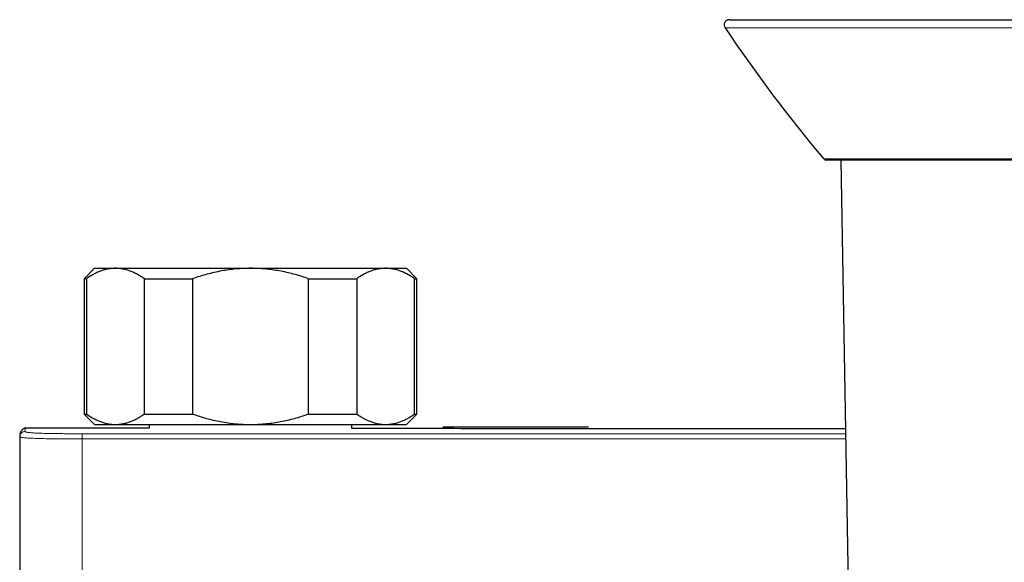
# Model space of a CAD drawing. Header units: millimetres. Extents: x 8 to 2230, y 12 to 2204.
# Tile 12 of 162: x 1013 to 1108, y 623 to 675. Entities that reach past the tile are written whole.
import ezdxf

# ---------------------------------------------------------------- set-up
doc = ezdxf.new("R2010")
doc.units = ezdxf.units.MM

msp = doc.modelspace()

# ---------------------------------------------------------------- linework, layer by layer
at = {"color": 7, "linetype": 'Continuous', "lineweight": 30}
for p, q in [((1081.17, 675.208), (1139.69, 675.208)), ((1110.43, 661.727), (1090.474, 661.727)), ((1091.893, 661.727), (1093.413, 574.661)), ((1020.145, 651.329), (1019.145, 650.329)), ((1020.145, 651.329), (1022.155, 651.329)), ((1022.155, 651.329), (1035.145, 651.329)), ((1035.145, 651.329), (1048.136, 651.329)), ((1048.136, 651.329), (1050.145, 651.329)), ((1051.145, 650.329), (1050.145, 651.329)), ((1019.145, 650.329), (1019.145, 637.329)), ((1019.145, 650.329), (1019.371, 650.329)), ((1019.371, 650.329), (1019.371, 637.329)), ((1024.939, 650.329), (1029.577, 650.329)), ((1024.939, 637.329), (1024.939, 650.329)), ((1029.577, 650.329), (1029.577, 637.329)), ((1040.713, 650.329), (1045.352, 650.329)), ((1040.713, 637.329), (1040.713, 650.329)), ((1045.352, 650.329), (1045.352, 637.329)), ((1050.919, 637.329), (1050.919, 650.329)), ((1050.919, 650.329), (1051.145, 650.329)), ((1051.145, 637.329), (1051.145, 650.329)), ((1019.145, 637.329), (1020.145, 636.329)), ((1019.145, 637.329), (1019.371, 637.329)), ((1024.939, 637.329), (1029.577, 637.329)), ((1040.713, 637.329), (1045.352, 637.329)), ((1050.145, 636.329), (1051.145, 637.329)), ((1050.919, 637.329), (1051.145, 637.329)), ((1020.145, 636.329), (1022.155, 636.329)), ((1022.155, 636.329), (1035.145, 636.329)), ((1025.395, 636.329), (1025.395, 635.964)), ((1035.145, 636.329), (1048.136, 636.329)), ((1044.895, 635.937), (1044.895, 636.329)), ((1048.136, 636.329), (1050.145, 636.329)), ((1053.635, 636.104), (1067.635, 636.104)), ((1012.957, 635.203), (1012.956, 635.165)), ((1025.395, 635.965), (1013.585, 635.984))]:
    msp.add_line(p, q, dxfattribs=at)
at = {"color": 252, "linetype": 'Continuous', "lineweight": 0}
for p, q in [((1110.43, 674.429), (1080.755, 674.429)), ((1090.244, 661.833), (1110.43, 661.833)), ((1018.956, 635.437), (1018.956, 634.937)), ((1092.352, 635.437), (1018.956, 635.437)), ((1092.361, 634.937), (1018.956, 634.937))]:
    msp.add_line(p, q, dxfattribs=at)
at = {"color": 7, "linetype": 'Continuous', "lineweight": 30, "flags": 128}
msp.add_lwpolyline([(1012.957, 635.164), (1012.956, 635.165), (1012.956, 635.165), (1012.956, 635.165)], dxfattribs=at)
at = {"color": 7, "linetype": 'Continuous', "lineweight": 30}
for centre, radius, start, end in [((1081.17, 674.708), 0.5, 90, 213.87508), ((1201.142, 755.25), 145, 213.87508, 220.10957), ((1090.474, 662.027), 0.3, 220.10957, 270)]:
    msp.add_arc(centre, radius, start, end, dxfattribs=at)
at = {"color": 252, "linetype": 'Continuous', "lineweight": 0}
msp.add_arc((1013.456, 635.165), 0.5, 89.97534, 175.66197, dxfattribs=at)
at = {"color": 7, "linetype": 'Continuous', "lineweight": 30}
for points, knots in [([(1022.155, 651.329), (1022.122, 651.328), (1021.978, 651.327), (1021.721, 651.308), (1021.384, 651.255), (1021.048, 651.171), (1020.71, 651.058), (1020.373, 650.916), (1020.036, 650.746), (1019.701, 650.552), (1019.481, 650.403), (1019.371, 650.329)], [0, 0, 0, 0, 0.034085, 0.152699, 0.271315, 0.390844, 0.510376, 0.632431, 0.75449, 0.877243, 1, 1, 1, 1]), ([(1024.939, 650.329), (1024.828, 650.403), (1024.608, 650.552), (1024.271, 650.747), (1023.931, 650.919), (1023.585, 651.064), (1023.233, 651.18), (1022.876, 651.265), (1022.516, 651.318), (1022.275, 651.325), (1022.155, 651.329)], [0, 0, 0, 0, 0.1229729, 0.2459423, 0.3695815, 0.4932168, 0.6193748, 0.7455295, 0.8727654, 1, 1, 1, 1]), ([(1035.145, 651.329), (1034.913, 651.325), (1034.448, 651.319), (1033.751, 651.269), (1033.054, 651.189), (1032.355, 651.076), (1031.656, 650.933), (1030.957, 650.759), (1030.263, 650.56), (1029.806, 650.406), (1029.577, 650.329)], [0, 0, 0, 0, 0.1226185, 0.2452381, 0.3688779, 0.4925208, 0.6189959, 0.7454751, 0.8727355, 1, 1, 1, 1]), ([(1040.713, 650.329), (1040.499, 650.401), (1040.071, 650.546), (1039.419, 650.736), (1038.76, 650.904), (1038.089, 651.047), (1037.409, 651.164), (1036.719, 651.252), (1036.023, 651.308), (1035.497, 651.327), (1035.205, 651.328), (1035.145, 651.329)], [0, 0, 0, 0, 0.119246, 0.2384889, 0.3583379, 0.4781835, 0.6002988, 0.7224112, 0.8454934, 0.9685743, 1, 1, 1, 1]), ([(1048.136, 651.329), (1048.103, 651.328), (1047.959, 651.327), (1047.702, 651.308), (1047.365, 651.255), (1047.028, 651.171), (1046.691, 651.058), (1046.354, 650.916), (1046.017, 650.746), (1045.682, 650.552), (1045.462, 650.403), (1045.352, 650.329)], [0, 0, 0, 0, 0.0340845, 0.152699, 0.2713147, 0.3908442, 0.5103765, 0.6324315, 0.7544901, 0.8772433, 1, 1, 1, 1]), ([(1050.919, 650.329), (1050.809, 650.403), (1050.588, 650.552), (1050.252, 650.747), (1049.912, 650.919), (1049.565, 651.064), (1049.214, 651.18), (1048.857, 651.265), (1048.497, 651.318), (1048.256, 651.325), (1048.136, 651.329)], [0, 0, 0, 0, 0.122973, 0.245942, 0.369581, 0.493217, 0.619375, 0.745529, 0.872765, 1, 1, 1, 1]), ([(1019.371, 637.329), (1019.481, 637.254), (1019.702, 637.105), (1020.038, 636.91), (1020.379, 636.739), (1020.725, 636.594), (1021.076, 636.477), (1021.433, 636.393), (1021.793, 636.339), (1022.034, 636.332), (1022.155, 636.329)], [0, 0, 0, 0, 0.122973, 0.245942, 0.369581, 0.493217, 0.619375, 0.745529, 0.872765, 1, 1, 1, 1]), ([(1022.155, 636.329), (1022.187, 636.329), (1022.332, 636.33), (1022.589, 636.349), (1022.926, 636.403), (1023.262, 636.486), (1023.599, 636.6), (1023.937, 636.741), (1024.274, 636.911), (1024.608, 637.105), (1024.828, 637.254), (1024.939, 637.329)], [0, 0, 0, 0, 0.034085, 0.152699, 0.271315, 0.390844, 0.510376, 0.632431, 0.75449, 0.877243, 1, 1, 1, 1]), ([(1029.577, 637.329), (1029.798, 637.254), (1030.24, 637.105), (1030.912, 636.91), (1031.593, 636.739), (1032.285, 636.594), (1032.988, 636.477), (1033.702, 636.393), (1034.422, 636.339), (1034.904, 636.332), (1035.145, 636.329)], [0, 0, 0, 0, 0.122973, 0.245942, 0.369581, 0.493217, 0.619375, 0.745529, 0.872765, 1, 1, 1, 1]), ([(1035.145, 636.329), (1035.205, 636.329), (1035.49, 636.33), (1036, 636.348), (1036.675, 636.401), (1037.35, 636.485), (1038.027, 636.598), (1038.703, 636.74), (1039.379, 636.91), (1040.05, 637.105), (1040.492, 637.254), (1040.713, 637.329)], [0, 0, 0, 0, 0.031426, 0.150353, 0.269282, 0.389133, 0.508986, 0.631385, 0.753788, 0.876892, 1, 1, 1, 1]), ([(1045.352, 637.329), (1045.462, 637.254), (1045.683, 637.105), (1046.019, 636.91), (1046.359, 636.739), (1046.706, 636.594), (1047.057, 636.477), (1047.414, 636.393), (1047.774, 636.339), (1048.015, 636.332), (1048.136, 636.329)], [0, 0, 0, 0, 0.1229729, 0.2459423, 0.3695815, 0.4932168, 0.6193748, 0.7455295, 0.8727654, 1, 1, 1, 1]), ([(1048.136, 636.329), (1048.168, 636.329), (1048.312, 636.33), (1048.569, 636.349), (1048.906, 636.403), (1049.243, 636.486), (1049.58, 636.6), (1049.917, 636.741), (1050.254, 636.911), (1050.589, 637.105), (1050.809, 637.254), (1050.919, 637.329)], [0, 0, 0, 0, 0.034085, 0.152699, 0.271315, 0.390844, 0.510376, 0.632431, 0.75449, 0.877243, 1, 1, 1, 1]), ([(1012.956, 635.164), (1012.956, 632.791), (1012.956, 627.988), (1012.956, 621.795), (1012.956, 617.976), (1012.956, 616.585)], [0, 0, 0, 0, 0.383163, 0.775447, 1, 1, 1, 1]), ([(1013.585, 635.983), (1013.562, 635.983), (1013.511, 635.982), (1013.431, 635.965), (1013.352, 635.936), (1013.281, 635.898), (1013.22, 635.853), (1013.169, 635.803), (1013.125, 635.752), (1013.089, 635.698), (1013.058, 635.641), (1013.032, 635.581), (1013.009, 635.515), (1012.989, 635.437), (1012.972, 635.341), (1012.961, 635.263), (1012.958, 635.211), (1012.958, 635.203)], [0, 0, 0, 0, 0.040118, 0.086586, 0.132717, 0.178893, 0.225616, 0.273738, 0.324446, 0.37922, 0.43989, 0.508853, 0.589504, 0.68708, 0.810194, 0.970552, 1, 1, 1, 1]), ([(1092.344, 635.899), (1087.188, 635.901), (1074.856, 635.906), (1059.04, 635.919), (1048.38, 635.933), (1044.895, 635.938)], [0, 0, 0, 0, 0.325986, 0.77968, 1, 1, 1, 1])]:
    msp.add_open_spline(points, degree=3, knots=knots, dxfattribs=at)
at = {"color": 252, "linetype": 'Continuous', "lineweight": 0}
for points, knots in [([(1012.956, 616.62), (1012.956, 618.68), (1012.956, 622.801), (1012.956, 628.983), (1012.956, 633.104), (1012.956, 635.165)], [0, 0, 0, 0, 0.333333, 0.666662, 1, 1, 1, 1]), ([(1018.956, 634.937), (1018.956, 634.937), (1018.736, 634.937), (1018.35, 634.937), (1017.799, 634.939), (1017.303, 634.941), (1016.807, 634.945), (1016.365, 634.95), (1015.978, 634.955), (1015.645, 634.96), (1015.322, 634.967), (1015.007, 634.974), (1014.708, 634.982), (1014.425, 634.992), (1014.166, 635.002), (1013.933, 635.014), (1013.729, 635.026), (1013.554, 635.039), (1013.405, 635.052), (1013.27, 635.068), (1013.155, 635.085), (1013.064, 635.103), (1013.003, 635.122), (1012.963, 635.142), (1012.959, 635.156), (1012.957, 635.164)], [0, 0, 0, 0, 0.000006, 0.067066, 0.117638, 0.168317, 0.219497, 0.270901, 0.307051, 0.343195, 0.379739, 0.416276, 0.453883, 0.491485, 0.529886, 0.568291, 0.606845, 0.645896, 0.684956, 0.724414, 0.776032, 0.827923, 0.880551, 0.93332, 1, 1, 1, 1]), ([(1013.585, 635.983), (1013.57, 635.98), (1013.537, 635.974), (1013.5, 635.913), (1013.471, 635.815), (1013.461, 635.715), (1013.456, 635.665)], [0, 0, 0, 0, 0.238051, 0.49197, 0.745945, 1, 1, 1, 1]), ([(1013.456, 635.665), (1013.457, 635.658), (1013.46, 635.644), (1013.497, 635.623), (1013.564, 635.601), (1013.66, 635.582), (1013.775, 635.564), (1013.898, 635.55), (1014.051, 635.535), (1014.235, 635.521), (1014.452, 635.508), (1014.704, 635.495), (1014.987, 635.484), (1015.296, 635.474), (1015.627, 635.466), (1015.974, 635.459), (1016.332, 635.453), (1016.759, 635.448), (1017.255, 635.443), (1017.82, 635.44), (1018.387, 635.438), (1018.766, 635.438), (1018.956, 635.438)], [0, 0, 0, 0, 0.062514, 0.125018, 0.187524, 0.250021, 0.291692, 0.33336, 0.375023, 0.416686, 0.458344, 0.5, 0.541656, 0.583313, 0.624977, 0.666639, 0.708306, 0.749977, 0.812475, 0.874981, 0.937486, 1, 1, 1, 1])]:
    msp.add_open_spline(points, degree=3, knots=knots, dxfattribs=at)
msp.add_open_spline([(1018.956, 634.937), (1018.956, 632.541), (1018.956, 627.75), (1018.956, 620.563), (1018.957, 613.378), (1018.957, 608.588), (1018.957, 606.193)], degree=3, dxfattribs=at)

doc.saveas('drawing.dxf')
